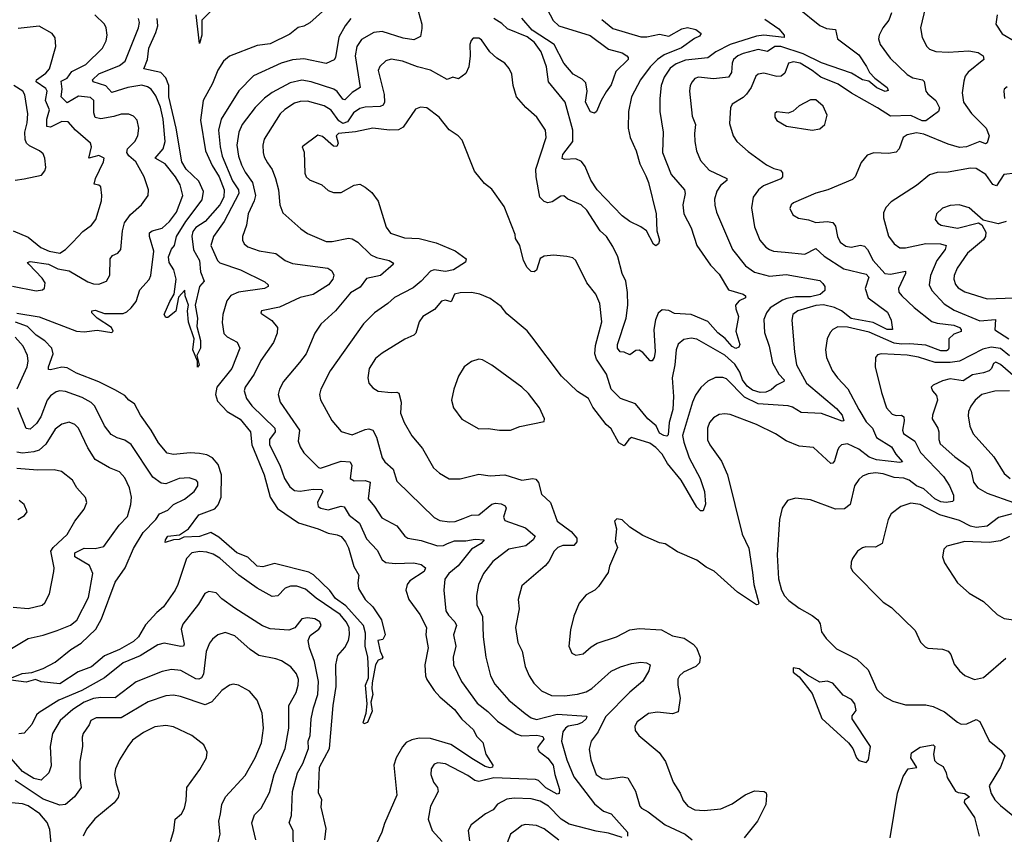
# Model space of a CAD drawing. Extents: x 1246230 to 1426786, y 660032 to 763141.
# Tile 24 of 256: x 1266940 to 1272226, y 680734 to 685108. Entities that reach past the tile are written whole.
import ezdxf

# ---------------------------------------------------------------- set-up
doc = ezdxf.new("R2010")
doc.units = 0

msp = doc.modelspace()

# ---------------------------------------------------------------- linework, layer by layer
at = {"layer": '0CON10XD'}
for points in [[(1269063.4, 685213.4), (1269097.9, 685085), (1269098.7, 685061.3), (1269091.7, 685018.3), (1269055, 685000), (1268998.5, 685008.5), (1268885, 685045.8), (1268841, 685039), (1268775, 685001.1), (1268749.2, 684965), (1268740.2, 684915), (1268768.5, 684745), (1268725, 684717.5), (1268685, 684677.9), (1268675, 684681.5), (1268645, 684722), (1268625.7, 684735.7), (1268505, 684774.2), (1268455, 684783.5), (1268391.4, 684768.6), (1268295, 684716.7), (1268253.7, 684686.3), (1268203.5, 684636.5), (1268134.6, 684545), (1268115.9, 684505), (1268105.2, 684435), (1268114.3, 684375), (1268130.2, 684329.8), (1268150.1, 684290.1), (1268190, 684235), (1268205.8, 684165), (1268199.4, 684135), (1268166.5, 684065), (1268156.7, 684005), (1268136.5, 683945), (1268135.6, 683925), (1268144.3, 683905), (1268165, 683889.1), (1268225, 683867.1), (1268315, 683852.1), (1268364.7, 683814.7), (1268405, 683800), (1268593.3, 683775), (1268615, 683760), (1268626, 683736), (1268620.6, 683715), (1268597.5, 683685), (1268515, 683633.3), (1268445, 683616.9), (1268335, 683565.4), (1268237.5, 683545), (1268235, 683532.5), (1268292.8, 683492.8), (1268323.1, 683455), (1268322.7, 683425), (1268301.8, 683375), (1268235, 683277.5), (1268198.5, 683205), (1268149.5, 683135), (1268144.4, 683115), (1268157.3, 683075), (1268186.9, 683035), (1268308.7, 682915), (1268310.7, 682895), (1268280, 682855), (1268280.3, 682825), (1268336.8, 682716.8), (1268360.7, 682645), (1268389.5, 682599.5), (1268415, 682579.6), (1268445, 682576.8), (1268515, 682588.3), (1268561.2, 682585), (1268566.7, 682575), (1268538.8, 682515), (1268542.5, 682495), (1268555.8, 682485), (1268595, 682475.9), (1268665, 682495.5), (1268682.2, 682492.2), (1268708.7, 682448.7), (1268764.4, 682404.4), (1268801.5, 682321.5), (1268859.3, 682259.2), (1268885, 682208.9), (1268905, 682194.1), (1268955, 682188.2), (1269055, 682191.1), (1269095, 682183.3), (1269119.2, 682165), (1269110.6, 682145), (1269034.5, 682095), (1269020, 682075), (1269012.2, 682045), (1269028.1, 681995), (1269087.7, 681915), (1269123.8, 681845), (1269119.6, 681805), (1269132.4, 681735), (1269114.7, 681645), (1269118.8, 681585), (1269125.4, 681565), (1269165, 681506.7), (1269195, 681472.7), (1269273.6, 681405), (1269313, 681353), (1269375.6, 681295), (1269392.1, 681262.1), (1269426.7, 681226.7), (1269442, 681165), (1269479.6, 681105), (1269479.1, 681095), (1269465, 681090.9), (1269438.3, 681098.3), (1269376.3, 681136.3), (1269255, 681216.7), (1269145, 681248.8), (1269085, 681250), (1269045, 681242.1), (1269015, 681227.3), (1268995.2, 681204.8), (1268960.3, 681145), (1268948.7, 681105), (1268964.4, 680945), (1268898.2, 680791.8), (1268884.6, 680745), (1268835.9, 680644.1)], [(1271820.9, 685255), (1271775.9, 685064.1), (1271785, 685012.5), (1271810, 684965), (1271825, 684950), (1271857.9, 684937.9), (1271925, 684934.5), (1272035, 684940.7), (1272085, 684931.5), (1272112, 684915), (1272116, 684895), (1272032.7, 684827.3), (1272016.5, 684805), (1272008.1, 684778.1), (1271999.6, 684715), (1272007.1, 684665), (1272050.4, 684605), (1272129.6, 684525), (1272145.6, 684485), (1272135, 684447.5), (1272125, 684442.2), (1272095, 684454.5), (1272023.8, 684425), (1271985, 684422.5), (1271925, 684440), (1271795, 684494.1), (1271755, 684500.6), (1271705, 684490.5), (1271682.5, 684475), (1271662.1, 684415), (1271645, 684397.7), (1271605, 684390), (1271525, 684393.1), (1271489.7, 684380.3), (1271458, 684342), (1271425.5, 684265), (1271410.5, 684249.5), (1271278.8, 684195), (1271215, 684177.3), (1271093.8, 684125), (1271082, 684115), (1271074, 684095), (1271090, 684060), (1271121.8, 684041.8), (1271175, 684033.6), (1271215, 684020), (1271275, 684025.5), (1271305, 684020), (1271319.8, 683999.8), (1271330.4, 683945), (1271345, 683913.3), (1271375, 683893.1), (1271403.4, 683886.6), (1271455, 683897.5), (1271475, 683892.7), (1271491.5, 683875), (1271521.8, 683815), (1271585, 683745.9), (1271615, 683742.2), (1271695, 683757.5), (1271696.2, 683745), (1271658.7, 683665), (1271660.4, 683645), (1271675.4, 683625), (1271742.1, 683562.1), (1271837.5, 683487.5), (1271865, 683478.6), (1271955, 683468.9), (1271986.4, 683455), (1271995.5, 683445), (1271995.4, 683434.6), (1271955, 683420.4), (1271927.5, 683395), (1271928.9, 683345), (1271925.6, 683335), (1271915, 683330), (1271885, 683331), (1271805, 683360), (1271718.7, 683368.7), (1271675, 683365.9), (1271635, 683371.7), (1271501.1, 683431.1), (1271385, 683457.4), (1271331.7, 683458.3), (1271305.8, 683445), (1271291.2, 683428.8), (1271275.6, 683395), (1271265.5, 683335), (1271272.2, 683295), (1271301.9, 683225), (1271330.6, 683185), (1271386.5, 683126.5), (1271444.6, 683015), (1271485, 682948.5), (1271518.2, 682915), (1271540.9, 682865), (1271620, 682815), (1271644.5, 682775), (1271679.2, 682735), (1271665, 682730.9), (1271539.6, 682745), (1271499.9, 682759.9), (1271445, 682803), (1271385, 682830.7), (1271352.5, 682825), (1271338.2, 682811.8), (1271331.2, 682795), (1271315, 682739.2), (1271305, 682727.1), (1271295, 682725.7), (1271202, 682812), (1271125, 682817.5), (1271055, 682847.1), (1270998, 682885), (1270895, 682933.9), (1270755, 682989.1), (1270725, 682992.5), (1270695, 682987.8), (1270665, 682970.6), (1270642.5, 682945), (1270632.1, 682915), (1270632.3, 682852.3), (1270644.7, 682824.7), (1270708.3, 682738.3), (1270739.5, 682665), (1270818.9, 682345), (1270855, 682270), (1270875, 682140), (1270880.8, 682075), (1270908, 681975), (1270905, 681967.5), (1270895, 681966.2), (1270793.6, 682035), (1270668, 682148), (1270625, 682168.1), (1270575, 682205.6), (1270471.5, 682251.5), (1270405, 682293.8), (1270375, 682300), (1270285, 682338.8), (1270215, 682383.3), (1270175, 682423.3), (1270145, 682427.5), (1270132.5, 682415), (1270143.3, 682375), (1270136.4, 682306.4), (1270150, 682275), (1270106.1, 682173.9), (1270099.4, 682140.6), (1270047.5, 682065), (1270027.5, 682045), (1269980.5, 682019.5), (1269944.2, 681975.8), (1269914.3, 681905.7), (1269897.5, 681832.5), (1269888.8, 681745), (1269905, 681707.5), (1269925, 681696.2), (1269965, 681703.8), (1270008.3, 681741.7), (1270039.7, 681760.3), (1270143.3, 681795), (1270215, 681831.4), (1270265, 681838.6), (1270385, 681831.9), (1270445, 681800.5), (1270506.9, 681786.9), (1270555.4, 681755.4), (1270573.3, 681735), (1270592.7, 681685), (1270588.9, 681655), (1270569.2, 681635), (1270504.3, 681605), (1270481.4, 681585), (1270472.9, 681567.1), (1270472.7, 681535), (1270485.6, 681464.4), (1270475, 681391.2), (1270445, 681381.4), (1270365, 681390), (1270315, 681382.5), (1270255, 681337.5), (1270242.9, 681315), (1270245, 681292.5), (1270263.8, 681265), (1270373.3, 681173.3), (1270407.1, 681125), (1270448.9, 681015), (1270485.6, 680955), (1270501.1, 680915), (1270527.1, 680885), (1270565, 680865.5), (1270615, 680861.2), (1270705, 680871.5), (1270765, 680897.3), (1270834.3, 680945.7), (1270885, 680967.9), (1270937.5, 680965), (1270947, 680957), (1270948.8, 680945), (1270945.8, 680895), (1270901.9, 680805), (1270829.4, 680715)], [(1267966.7, 685155), (1267917.1, 685105), (1267917.5, 685025), (1267905, 684980), (1267887.3, 685135)], [(1271115, 685174.6), (1271236.5, 685076.5), (1271271.9, 685061.9), (1271319.2, 685055), (1271331.1, 685005), (1271445, 684919.6), (1271486.9, 684856.9), (1271502.7, 684825), (1271530.4, 684795), (1271597.1, 684745), (1271602.3, 684727.7), (1271586.6, 684723.4), (1271542.3, 684742.3), (1271498.3, 684778.3), (1271465, 684785.9), (1271405, 684820.7), (1271245, 684877.1), (1271146.2, 684925), (1271026.4, 684963.6), (1270995, 684964.8), (1270955, 684937.9), (1270905, 684948.4), (1270825, 684927.1), (1270795, 684913.8), (1270772.7, 684895), (1270764.6, 684875), (1270762, 684825), (1270745, 684799.6), (1270665, 684790.3), (1270585, 684799.6), (1270565, 684792.9), (1270549.4, 684775), (1270540, 684755), (1270536.5, 684725), (1270550.4, 684590.4), (1270568.9, 684545), (1270563, 684497), (1270563.8, 684455), (1270574, 684404), (1270595, 684352.9), (1270641.1, 684301.1), (1270736.7, 684255), (1270736.2, 684245), (1270702.7, 684217.3), (1270682.2, 684187.8), (1270670, 684145), (1270671.7, 684111.7), (1270681.1, 684075), (1270767.1, 683875), (1270836.1, 683786.1), (1270885, 683752.2), (1270965, 683731.8), (1271055, 683740), (1271235, 683707.8), (1271252.7, 683692.7), (1271261.9, 683675), (1271261.9, 683655), (1271237.8, 683632.2), (1271185, 683620.9), (1271105, 683619.8), (1271059.3, 683610.7), (1271035, 683602.5), (1270969.2, 683560.8), (1270949.1, 683535), (1270935, 683498.8), (1270938.5, 683428.5), (1270964, 683355), (1270981.4, 683265), (1271015.6, 683205.6), (1271043.7, 683175), (1271043.3, 683165), (1271003.5, 683146.5), (1270975, 683120.4), (1270945, 683108.6), (1270915, 683106.1), (1270875, 683119.6), (1270845, 683141.4), (1270820.2, 683175), (1270805.5, 683215.5), (1270778.5, 683258.5), (1270725, 683307.1), (1270575, 683393.8), (1270545, 683398.5), (1270505, 683391.9), (1270474.6, 683365.4), (1270463.6, 683335), (1270457.8, 683255), (1270442.5, 683185), (1270450, 683085), (1270445.8, 683015), (1270426, 682945), (1270421.2, 682878.8), (1270415, 682872.7), (1270398.8, 682875), (1270375, 682888.2), (1270357.2, 682927.2), (1270312.1, 682965), (1270245.5, 683045.5), (1270165, 683073.5), (1270114.7, 683125), (1270091.1, 683205), (1270036.8, 683285), (1270028.3, 683315), (1270030.9, 683359.1), (1270065.4, 683485.4), (1270054.5, 683584.5), (1270033.1, 683635), (1269984.5, 683695), (1269925, 683816), (1269909.6, 683829.6), (1269877.6, 683837.6), (1269805, 683843.8), (1269755, 683839.3), (1269734.2, 683825.8), (1269715, 683764.2), (1269702.5, 683755), (1269685, 683755.6), (1269665, 683777.1), (1269645, 683815.7), (1269624.5, 683895), (1269602.6, 683932.6), (1269599.2, 683955), (1269540.4, 684105), (1269475, 684198.1), (1269435, 684228), (1269381.9, 684295), (1269315, 684461.2), (1269293.8, 684485), (1269246.2, 684516.2), (1269192, 684585), (1269125, 684634.3), (1269091.7, 684638.3), (1269065, 684628), (1268997.9, 684532.1), (1268972.9, 684517.1), (1268925, 684515.4), (1268835, 684525.5), (1268743.1, 684506.9), (1268652, 684498), (1268639.5, 684485), (1268648.8, 684445), (1268642.5, 684427.5), (1268625, 684428.8), (1268565, 684481.4), (1268541.1, 684488.9), (1268456.2, 684425), (1268466.8, 684396.8), (1268470, 684285), (1268478.1, 684265), (1268495, 684248.6), (1268561.9, 684221.9), (1268595, 684192), (1268625, 684180.8), (1268665, 684180), (1268735, 684219.2), (1268765, 684224.3), (1268795, 684209.2), (1268829.8, 684179.8), (1268865, 684133.8), (1268907.5, 683995), (1268931.2, 683961.2), (1269005, 683937.7), (1269085, 683933.8), (1269175, 683910), (1269277.1, 683867.1), (1269336, 683825), (1269333.9, 683806.1), (1269269.2, 683765), (1269225, 683756.7), (1269165, 683765.2), (1269145, 683757.4), (1269095, 683703.8), (1269051.5, 683668.5), (1268952.6, 683617.4), (1268916, 683584), (1268844.3, 683535), (1268785, 683474.4), (1268607, 683223), (1268555.6, 683125), (1268549.4, 683095), (1268555, 683066.7), (1268615.5, 682955.5), (1268666.5, 682896.5), (1268725, 682878.9), (1268795, 682907.1), (1268815, 682911.2), (1268835, 682903.8), (1268855, 682867.5), (1268885.6, 682755), (1268899.4, 682735), (1268944.5, 682695), (1268965, 682630), (1269165.6, 682435), (1269195, 682419.2), (1269248, 682412), (1269276.9, 682413.1), (1269320.9, 682429.1), (1269365, 682447.9), (1269405, 682449.1), (1269475, 682506.6), (1269495, 682512), (1269525, 682508), (1269547.1, 682497.1), (1269551.8, 682485), (1269536.4, 682436.4), (1269545, 682418.5), (1269655, 682379.6), (1269706.7, 682335), (1269696.5, 682315), (1269657.4, 682282.6), (1269565.3, 682264.7), (1269480.8, 682199.2), (1269429.5, 682135), (1269402.5, 682075), (1269392.8, 682017.2), (1269394.5, 681965), (1269424.5, 681905), (1269427.9, 681795), (1269443.1, 681685), (1269466.7, 681585), (1269490.1, 681540.1), (1269565.5, 681455), (1269653.2, 681383.2), (1269685, 681358.8), (1269715, 681351.1), (1269825, 681379.3), (1269985, 681368.8), (1269981.1, 681355), (1269958.8, 681335), (1269935, 681324), (1269885, 681314.3), (1269869.3, 681305), (1269855.3, 681285), (1269849.4, 681235), (1269877.3, 681135), (1269915, 681043.6), (1270025, 680897.7), (1270075, 680857.9), (1270115, 680844.3), (1270203.8, 680745), (1270203.3, 680725)], [(1269771.8, 685165), (1269803.5, 685103.5), (1269834.8, 685074.8), (1270002.9, 685022.9), (1270100.2, 684950.2), (1270175, 684929.5), (1270200, 684915), (1270206.2, 684905), (1270206.2, 684895), (1270139.8, 684830.2), (1270115, 684758), (1270088.7, 684721.3), (1270060.8, 684675), (1270036, 684615), (1270025, 684605.8), (1270003.8, 684613.8), (1269977.5, 684665), (1269985.8, 684724.2), (1269979.8, 684769.8), (1269958.8, 684788.8), (1269911.1, 684815), (1269862.1, 684875), (1269809.1, 684975), (1269691.4, 685051.4), (1269635, 685116.7)], [(1266901.7, 683678.3), (1267027.6, 683652.4), (1267062.5, 683657.5), (1267072.7, 683667.3), (1267076.7, 683695), (1267060.4, 683720.4), (1266988, 683795), (1266982, 683805), (1266995, 683810), (1267095, 683796.3), (1267145, 683769.7), (1267205, 683759.2), (1267305, 683701.2), (1267335, 683690.4), (1267365, 683688.6), (1267405.6, 683704.4), (1267423.4, 683736.6), (1267425.6, 683825), (1267437.2, 683842.8), (1267466.2, 683855), (1267482.9, 683875), (1267490.7, 683975), (1267502.8, 684017.2), (1267535, 684062.5), (1267594.4, 684115), (1267629.2, 684165), (1267631.1, 684195), (1267608.5, 684265), (1267562.5, 684345), (1267525, 684377.8), (1267514, 684396), (1267517.8, 684415), (1267558.5, 684455), (1267573.3, 684485), (1267578.9, 684525), (1267569.5, 684569.5), (1267549.8, 684589.8), (1267525, 684600.6), (1267485, 684600.5), (1267445, 684589.2), (1267375, 684575.7), (1267345, 684583.8), (1267338.5, 684608.5), (1267337.8, 684675), (1267320, 684690), (1267255, 684697.6), (1267195, 684662.4), (1267161.6, 684695), (1267167.8, 684735), (1267162.2, 684777.8), (1267195.2, 684794.8), (1267219.3, 684830.7), (1267295, 684867.7), (1267384, 684956), (1267403.6, 684995), (1267409.1, 685025), (1267404.5, 685065), (1267394.4, 685085), (1267342.2, 685135)], [(1266925, 683533.3), (1267045, 683512.5), (1267245, 683435.5), (1267285, 683432.7), (1267355, 683440.4), (1267435, 683428), (1267442, 683435), (1267432.2, 683455), (1267356.4, 683505), (1267327.5, 683535), (1267326.7, 683545), (1267345, 683547.9), (1267395, 683531), (1267495, 683531.6), (1267515, 683538.8), (1267538.5, 683561.5), (1267564.3, 683595.8), (1267585, 683657.5), (1267635, 683713.1), (1267643.2, 683735), (1267659.1, 683865), (1267636.6, 683945), (1267636.6, 683963.4), (1267650, 683975), (1267705, 683989.5), (1267744.7, 684025), (1267781.2, 684075), (1267815.3, 684165), (1267801.5, 684221.5), (1267775.3, 684265), (1267721.1, 684335), (1267666.7, 684365), (1267709.5, 684415), (1267720.6, 684455), (1267710.5, 684575), (1267695, 684638.6), (1267670.3, 684700.3), (1267645, 684735.5), (1267625, 684748.5), (1267595, 684756.2), (1267520.8, 684745), (1267435, 684718.2), (1267402.5, 684752.5), (1267334.1, 684774.1), (1267330.6, 684785), (1267365, 684818), (1267475, 684861.6), (1267505.9, 684885), (1267577.9, 685065), (1267582.9, 685092.9), (1267577.8, 685115)], [(1268565, 685151.5), (1268497.7, 685092.3), (1268465, 685074.4), (1268435, 685066.7), (1268389.6, 685030.4), (1268285, 684978.2), (1268215, 684969.5), (1268066.8, 684913.2), (1268033.9, 684886.1), (1268003.4, 684836.6), (1267974.2, 684765), (1267924.7, 684675), (1267911, 684569), (1267936.4, 684405), (1267972.4, 684325), (1268011.4, 684265), (1268037.5, 684195), (1268035.8, 684155), (1268014.9, 684115.1), (1267935, 684023.9), (1267885, 683992.3), (1267869.6, 683970.4), (1267863.6, 683946.4), (1267873, 683873), (1267904.3, 683815), (1267909.6, 683755), (1267929.4, 683705), (1267904.3, 683675.7), (1267881.5, 683575), (1267893.4, 683505), (1267891.3, 683461.3), (1267910.8, 683385), (1267910, 683345), (1267891.2, 683305), (1267902.5, 683255), (1267895, 683243.3), (1267894.1, 683274.1), (1267869.5, 683335), (1267875.5, 683395.5), (1267845.6, 683485), (1267840.8, 683545), (1267846.4, 683575), (1267828.1, 683625), (1267826.2, 683656.2), (1267792.4, 683617.6), (1267777.1, 683542.9), (1267735, 683508.8), (1267725, 683508.8), (1267715.8, 683525), (1267745.6, 683595), (1267769.2, 683635), (1267780, 683715), (1267766.7, 683765), (1267741.5, 683805), (1267738.2, 683835), (1267755, 683876), (1267770, 683895), (1267782.2, 683945), (1267832.2, 684025), (1267918.7, 684141.3), (1267926.4, 684185), (1267901.4, 684241.4), (1267832.7, 684305), (1267810, 684345), (1267780.1, 684525), (1267741, 684695), (1267739.6, 684755), (1267725, 684796.2), (1267697.5, 684825), (1267605.8, 684845), (1267626.2, 684895), (1267633.8, 684955), (1267669.8, 685040.2), (1267681.3, 685075), (1267677.3, 685115)], [(1268716.7, 685115), (1268686.7, 685075), (1268653.8, 685015), (1268635.4, 684905), (1268627.3, 684892.7), (1268585, 684872.9), (1268465, 684898.4), (1268405, 684892.5), (1268344.4, 684875.6), (1268195, 684806.4), (1268117, 684727), (1268021.3, 684575), (1268007.4, 684515), (1268015.7, 684425), (1268027, 684375), (1268082.6, 684242.6), (1268114.3, 684195), (1268116.4, 684175), (1268037.9, 684025), (1267979.7, 683945), (1267965.3, 683895), (1268002.4, 683815), (1268015, 683802), (1268125.7, 683765), (1268255, 683700), (1268272.9, 683685), (1268272.9, 683675), (1268253.3, 683665), (1268115, 683644.8), (1268072.9, 683627.1), (1268051.7, 683598.3), (1268030.4, 683525)], [(1270065, 685108.7), (1270125, 685061.8), (1270274, 685016), (1270306.4, 685016.4), (1270375, 685030.4), (1270425, 685019.2), (1270495, 685059.4), (1270525, 685066.9), (1270569.4, 685055), (1270598.5, 685035), (1270589.6, 685020.4), (1270562.3, 685007.7), (1270492.8, 684957.2), (1270399.9, 684920.1), (1270363.9, 684895), (1270324.3, 684855), (1270273.4, 684785), (1270224, 684695), (1270208.7, 684615), (1270206.9, 684525), (1270218.2, 684475), (1270250, 684405), (1270269.7, 684335), (1270300.8, 684270.8), (1270316.2, 684235), (1270356.4, 684065), (1270360.5, 683975), (1270374.5, 683925), (1270368.9, 683905), (1270355, 683894.2), (1270342.8, 683902.8), (1270304.6, 683975), (1270275, 683996.9), (1270215, 684025.6), (1270175, 684055.6), (1270040.7, 684195), (1270006.1, 684246.1), (1269975, 684319.4), (1269956.2, 684346.2), (1269925, 684361.2), (1269866.8, 684356.8), (1269852.5, 684362.5), (1269856.4, 684385), (1269909.8, 684455), (1269910, 684515), (1269867.5, 684665), (1269779.6, 684775), (1269768.9, 684855), (1269740.3, 684935), (1269703.3, 684985), (1269665, 685015.4), (1269558.8, 685058.8), (1269528.3, 685088.3), (1269484.6, 685115)], [(1270941.2, 685111.2), (1271015, 685059.4), (1271043.8, 685025), (1271045, 685012.9), (1270935, 685025.2), (1270895, 685020.2), (1270754.6, 684975.4), (1270676.9, 684935), (1270635, 684903.9), (1270515, 684890.4), (1270465, 684871.2), (1270432.5, 684847.5), (1270400.1, 684799.9), (1270384.1, 684755), (1270376, 684685), (1270376.9, 684615), (1270394.6, 684505), (1270391.8, 684395), (1270437.7, 684277.7), (1270509.2, 684195), (1270512.3, 684175), (1270499.7, 684115), (1270505.3, 684065.3), (1270545, 683990), (1270576.2, 683896.2), (1270649.5, 683789.5), (1270695, 683741.4), (1270745, 683658), (1270823.8, 683635), (1270836.9, 683625), (1270836.2, 683615), (1270802, 683598), (1270783.5, 683575), (1270784.4, 683555), (1270799.4, 683515), (1270791.4, 683475)], [(1271620.8, 685145), (1271606.7, 685105), (1271574.5, 685065), (1271554.4, 685025), (1271550, 685005), (1271558.9, 684975), (1271612.6, 684902.6), (1271704.3, 684814.2), (1271735, 684796.8), (1271786.2, 684786.2), (1271796.8, 684776.8), (1271804.5, 684725), (1271815, 684710), (1271859.4, 684675), (1271877.5, 684635), (1271872.5, 684615), (1271805, 684564.5), (1271785, 684565.6), (1271725, 684594.1), (1271615, 684589.6), (1271545, 684635.9), (1271405, 684713.2), (1271335, 684761.6), (1271240.5, 684800.5), (1271195.4, 684835.4), (1271130.5, 684875), (1271095, 684882.9), (1271068.1, 684875), (1271048, 684822), (1271028, 684805), (1271005, 684803.5), (1270935, 684821.1), (1270905, 684815.5), (1270892.7, 684805), (1270866.7, 684745), (1270842.3, 684707.7), (1270825, 684690.8), (1270765.8, 684655), (1270755.6, 684635), (1270750.5, 684550.5), (1270771.2, 684485), (1270790, 684455), (1270850.6, 684400.6), (1270949.8, 684329.8), (1270989.6, 684309.6), (1271025, 684300), (1271036.1, 684286.1), (1271034.5, 684265), (1271025.7, 684254.3), (1270934.1, 684215.9), (1270907.1, 684195), (1270878.2, 684155), (1270868.7, 684098.7), (1270885, 683996.7), (1270913.5, 683925), (1270946.7, 683886.7), (1270965, 683874.6), (1270986.2, 683866.2), (1271049.4, 683859.4)], [(1272188.8, 685135), (1272180.8, 685085), (1272215, 685031.9), (1272288.6, 684988.6)], [(1267225, 683914), (1267278.2, 683971.7), (1267325.6, 684005), (1267347.8, 684035), (1267378.8, 684135), (1267381.2, 684165), (1267375, 684210), (1267365, 684220), (1267340, 684225), (1267346.7, 684255), (1267388.8, 684345), (1267392.5, 684365), (1267365, 684380), (1267310, 684365), (1267324.4, 684425), (1267320, 684445), (1267239.4, 684515), (1267200.5, 684560.5), (1267165, 684562), (1267105, 684531.7), (1267085.3, 684535.3), (1267085.2, 684575), (1267100.4, 684625), (1267077.4, 684675), (1267087.7, 684725), (1267079.2, 684739.2), (1267028.1, 684775), (1267030.7, 684785), (1267079.6, 684820.4), (1267099.3, 684845), (1267134.4, 684965), (1267130.5, 685010.5), (1267114.5, 685034.5), (1267045, 685074.4), (1266931.8, 685061.8)], [(1270791.4, 683475), (1270785.6, 683435), (1270806.5, 683365), (1270800.6, 683349.4), (1270785, 683342.2), (1270765, 683352.7), (1270727.2, 683397.2), (1270687.5, 683427.5), (1270635, 683486.9), (1270545, 683525.3), (1270455, 683531.6), (1270425, 683546.2), (1270388.9, 683551.1), (1270367.6, 683532.4), (1270352.8, 683497.2), (1270345.2, 683445), (1270351.1, 683325), (1270345.6, 683294.4), (1270335, 683277.1), (1270325, 683276.9), (1270285, 683322.2), (1270265, 683334.4), (1270248.6, 683331.4), (1270215, 683308), (1270185, 683322.5), (1270164.5, 683324.5), (1270150, 683345), (1270148.7, 683365), (1270196.1, 683505), (1270204.3, 683575), (1270203, 683643), (1270193.8, 683705), (1270173.9, 683745), (1270150.9, 683835), (1270125, 683890.8), (1270090.5, 683945), (1270056.7, 683975), (1269984.5, 684085), (1269955, 684113.6), (1269882.5, 684145), (1269861.7, 684161.7), (1269845, 684160), (1269798.8, 684131.2), (1269775, 684125.4), (1269755, 684131.5), (1269732, 684155), (1269711.9, 684265), (1269710.9, 684305), (1269765.6, 684475), (1269761.9, 684515), (1269717.1, 684585), (1269657.4, 684637.4), (1269607.1, 684695), (1269590, 684755), (1269581.9, 684815), (1269567, 684847), (1269544.3, 684875), (1269501.6, 684901.6), (1269464, 684935), (1269419.8, 684999.8), (1269405, 685009.4), (1269375, 685008.6), (1269363.1, 684996.9), (1269357.3, 684975), (1269358.8, 684915), (1269351.1, 684855), (1269335, 684820), (1269316.2, 684805), (1269295, 684791.4), (1269265, 684800.6), (1269235, 684787.1), (1269145, 684837.6), (1269075, 684855.3), (1268995, 684886.2), (1268935, 684896.9), (1268905, 684888.1), (1268872.4, 684857.6), (1268863.6, 684835), (1268896.2, 684706.2), (1268898.2, 684665), (1268891.2, 684648.8), (1268875, 684641.9), (1268795, 684639.3), (1268765, 684631.7), (1268731.5, 684608.5), (1268700.2, 684559.8), (1268675, 684551.8), (1268653.3, 684565), (1268612.8, 684622.8), (1268575, 684645.8), (1268485, 684670.5), (1268445, 684669.7), (1268415, 684660), (1268363.6, 684626.4), (1268337.9, 684602.1), (1268252.8, 684467.2), (1268244.6, 684435.4), (1268246.2, 684395), (1268251.5, 684371.5), (1268269.3, 684339.3), (1268294.7, 684304.7), (1268313.6, 684255), (1268328.5, 684195), (1268335.5, 684115), (1268352.1, 684072.1), (1268448.6, 683985), (1268485, 683960.9), (1268585, 683918.1), (1268616.7, 683916.7), (1268705, 683934.6), (1268725, 683932.5), (1268755, 683913.5), (1268825.7, 683845.7), (1268855, 683831.5), (1268923.3, 683815), (1268941.2, 683805), (1268946, 683795), (1268877.5, 683735), (1268801, 683719), (1268768.5, 683671.5), (1268715, 683641.5), (1268635.6, 683545), (1268556.7, 683473.3), (1268525, 683426), (1268477.3, 683315), (1268442, 683268), (1268356.5, 683165), (1268334.5, 683125), (1268327.8, 683095), (1268338.1, 683055), (1268442.7, 682905), (1268435.5, 682845), (1268444.7, 682814.7), (1268465, 682782.5), (1268543.8, 682703.8), (1268555, 682699.4), (1268665, 682738.7), (1268714.3, 682734.2), (1268722.1, 682715), (1268714.4, 682645), (1268735, 682631.8), (1268795, 682633.4), (1268821.4, 682625), (1268810, 682535), (1268844.6, 682495), (1268884.2, 682434.2), (1268965, 682391.2), (1269006.7, 682335), (1269023.7, 682323.7), (1269095, 682311.1), (1269183.2, 682283.2), (1269215, 682284.3), (1269237.2, 682295), (1269275, 682309.7), (1269335, 682309.4), (1269385, 682318.4), (1269433.8, 682315), (1269418.2, 682295), (1269366.2, 682265), (1269294.2, 682175), (1269244.6, 682135), (1269222.3, 682105), (1269216.2, 682045), (1269228.2, 681935), (1269241.7, 681911.7), (1269276.4, 681875), (1269285.4, 681855), (1269268.2, 681805), (1269280.6, 681745), (1269267.1, 681685), (1269268.2, 681645), (1269312.3, 681555), (1269395, 681439.1), (1269453.5, 681393.5), (1269505, 681341.6), (1269605, 681273.2), (1269635, 681263.5), (1269716.2, 681266.2), (1269749.1, 681259.1), (1269753.3, 681245), (1269723.8, 681206.2), (1269720.6, 681195), (1269728, 681178), (1269775, 681143.8), (1269803.8, 681105), (1269812.2, 681055), (1269838.8, 680975), (1269836.2, 680953.8), (1269825, 680949.4), (1269765, 680983.9), (1269725, 681022.4), (1269709.3, 681029.3), (1269485, 681037.3), (1269405, 681018.1), (1269383.8, 681023.8), (1269345, 681050.4), (1269225, 681112.1), (1269185, 681118.5), (1269165, 681110.8), (1269148.1, 681085), (1269146.5, 681055), (1269161.9, 681015), (1269182.7, 680985), (1269186.5, 680965), (1269144.7, 680885.3), (1269132.1, 680815), (1269153.9, 680755), (1269207.5, 680695)], [(1266915, 684246), (1266963.3, 684253.3), (1267055.9, 684274.1), (1267074.1, 684295.9), (1267080, 684315), (1267074.2, 684365), (1267065, 684388.8), (1267046.2, 684405), (1266991.5, 684431.5), (1266976.1, 684446.1), (1266969.1, 684465), (1266967.7, 684505), (1266980, 684555), (1266983, 684603), (1266966.8, 684705), (1266956.2, 684725), (1266907.8, 684755)], [(1272242, 684748), (1272225.8, 684735), (1272222.9, 684725), (1272227.1, 684685)], [(1271195, 684515.8), (1271235, 684522), (1271262, 684545), (1271274.3, 684595), (1271254.5, 684644.5), (1271215, 684677.5), (1271185, 684678.1), (1271124.5, 684645.5), (1271092.7, 684617.3), (1271065, 684606.7), (1271005, 684613.3), (1270993.8, 684605), (1270994, 684585), (1271005, 684566.7), (1271055.9, 684535.9), (1271195, 684515.8)], [(1272286.2, 684285), (1272223.3, 684276.7), (1272185, 684215.6), (1272165, 684223.3), (1272127.3, 684277.3), (1272075, 684310), (1272045, 684311.8), (1271925, 684288.8), (1271865, 684288.5), (1271825, 684275.5), (1271755, 684218.9), (1271619.3, 684130.7), (1271590.3, 684099.7), (1271578.3, 684071.7), (1271576.9, 684045), (1271605.3, 683945.3), (1271635, 683904.2), (1271665, 683883.1), (1271695, 683882.9), (1271805, 683906.5), (1271884.3, 683904.3), (1271914.3, 683895), (1271909.1, 683875), (1271863.3, 683815), (1271829.2, 683735), (1271822.9, 683685), (1271836.4, 683655), (1271902.8, 683582.8), (1271957.8, 683547.8), (1272095, 683490.5), (1272178.2, 683498.2), (1272175, 683443.6), (1272251.1, 683395)], [(1272236, 684025), (1272192.6, 684012.6), (1272112.5, 684032.5), (1272037.8, 684097.8), (1271984.4, 684114.4), (1271935, 684111.5), (1271895, 684095.5), (1271862.9, 684065), (1271855.6, 684035), (1271868.6, 684015), (1271888, 684005), (1271975, 683988.4), (1272087.5, 684017.5), (1272105, 684006.7), (1272127.2, 683967.2), (1272125.6, 683945), (1272114.1, 683925.9), (1272027.9, 683855), (1271973.4, 683775), (1271957.2, 683735), (1271955.9, 683715), (1271965, 683685.7), (1271978.7, 683668.7), (1272015, 683647.5), (1272135, 683609.6), (1272280, 683615)], [(1266905, 683973.9), (1266985, 683940.4), (1267053.8, 683885), (1267098, 683865), (1267155, 683855.5), (1267185, 683874.7), (1267225, 683914)], [(1271049.4, 683859.4), (1271155, 683848.9), (1271215, 683880), (1271258.4, 683838.4), (1271365, 683771.4), (1271485, 683741.3), (1271498.9, 683725), (1271480, 683665), (1271494.5, 683615), (1271598.5, 683538.5), (1271618, 683495), (1271625.7, 683445), (1271597.5, 683445), (1271522.2, 683482.2), (1271404.6, 683504.6), (1271351.9, 683545), (1271315, 683562.3), (1271255, 683576.7), (1271215, 683573.1), (1271117.1, 683545), (1271091.5, 683525), (1271084.6, 683495), (1271099.6, 683325), (1271111.1, 683255), (1271165, 683157.3), (1271325, 683021.1), (1271355, 682985.4), (1271365, 682953.8), (1271355, 682952.2), (1271245, 682993.7), (1271135, 682999.7), (1271088.2, 683028.2), (1271065, 683035.4), (1270905, 683044.8), (1270831.7, 683081.7), (1270735, 683179.5), (1270715, 683186.5), (1270675, 683186.9), (1270635, 683166.7), (1270597.2, 683132.8), (1270568.4, 683091.6), (1270552, 683055), (1270499, 682875), (1270505, 682839.4), (1270535, 682755.5), (1270593.4, 682645), (1270617.1, 682575), (1270622.7, 682507.3), (1270609.4, 682470.6), (1270595, 682470.6), (1270575, 682490.5), (1270491.3, 682635), (1270417.4, 682725), (1270389.3, 682775), (1270355, 682811.2), (1270322.9, 682835), (1270225, 682865.7), (1270210, 682855), (1270185, 682820.8), (1270155.9, 682835.9), (1270115, 682911.2), (1270088.8, 682935), (1270017.4, 683027.4), (1269993.9, 683073.9), (1269935, 683112), (1269848.6, 683195), (1269688.6, 683405), (1269665, 683438), (1269555, 683529.2), (1269525, 683568.6), (1269465, 683612), (1269410, 683635), (1269365.8, 683644.2), (1269305, 683642.5), (1269274.3, 683635), (1269255.9, 683594.1), (1269225, 683602.1), (1269205, 683597.1), (1269167.4, 683552.6), (1269105, 683514.2), (1269085, 683486.7), (1269065.7, 683425), (1269056, 683415), (1269007.4, 683392.6), (1268885, 683318.5), (1268850.1, 683289.9), (1268815.6, 683235), (1268808.6, 683185), (1268815, 683156.7), (1268835, 683132), (1268863.6, 683113.6), (1268935, 683105.8), (1268965, 683109.2), (1268975, 683103.3), (1268988.6, 683055), (1268984.5, 682995), (1269003.6, 682945), (1269044.7, 682874.7), (1269102.5, 682805), (1269162.3, 682702.3), (1269193.3, 682673.3), (1269245, 682643.3), (1269305, 682642.5), (1269405, 682668.2), (1269465, 682659.6), (1269545, 682664.6), (1269635, 682635.6), (1269695, 682645.4), (1269711.5, 682641.5), (1269725, 682624), (1269741.2, 682561.2), (1269788.9, 682515), (1269825.6, 682415), (1269900.3, 682360.3), (1269930.4, 682325), (1269931.8, 682305), (1269915, 682285.5), (1269855.3, 682285.3), (1269828.6, 682275), (1269810, 682255), (1269780.9, 682199.1), (1269761.4, 682175), (1269635, 682068), (1269616.9, 681995), (1269621.9, 681945), (1269602.2, 681845), (1269614.6, 681764.6), (1269637.2, 681717.2), (1269654.4, 681635), (1269675.4, 681585), (1269700, 681545), (1269741.1, 681505), (1269795, 681478.9), (1269865, 681477.5), (1269935, 681486.1), (1269980.4, 681499.6), (1270012, 681518), (1270115, 681609.5), (1270165, 681633.8), (1270225, 681651.8), (1270275, 681658.8), (1270305.4, 681655.4), (1270324, 681645), (1270318, 681612), (1270285, 681555.8), (1270215, 681496.9), (1270085.4, 681365), (1270045.2, 681284.8), (1270008.8, 681235), (1269997.7, 681192.3), (1270005.3, 681135), (1270035, 681055.7), (1270066.9, 681033.1), (1270095, 681030.5), (1270175, 681043.1), (1270205, 681038), (1270245.4, 680965.4), (1270270, 680885), (1270278, 680875), (1270314.6, 680854.6), (1270405, 680784.7), (1270511.9, 680735), (1270550, 680705)], [(1268030.4, 683525), (1268027.2, 683482.8), (1268035, 683424), (1268054.2, 683405), (1268107.4, 683377.4), (1268120.9, 683345), (1268079.3, 683235), (1267998.9, 683135), (1267991.6, 683095), (1268000.8, 683060.8), (1268052.7, 683005), (1268123.4, 682963.4), (1268179.3, 682895), (1268185.2, 682825), (1268251.8, 682665), (1268285.2, 682545.2), (1268323, 682483), (1268435.9, 682405.9), (1268542, 682375), (1268595, 682351.8), (1268645, 682342.2), (1268665, 682333.1), (1268689.1, 682305), (1268705, 682273.3), (1268733.1, 682173.1), (1268761.4, 682125), (1268754.4, 682084.4), (1268758.6, 682055), (1268794.2, 681994.2), (1268835, 681956.2), (1268882.5, 681885), (1268901.2, 681805), (1268889.3, 681780.7), (1268862.5, 681775), (1268875, 681717.5), (1268890, 681685), (1268883.6, 681676.4), (1268865, 681670), (1268850.9, 681645), (1268831.6, 681548.4), (1268829.5, 681515), (1268835.5, 681485), (1268824.4, 681444.4), (1268832, 681395), (1268806.4, 681335), (1268788, 681328), (1268783.8, 681335), (1268800, 681385), (1268804.7, 681434.7), (1268796.1, 681535), (1268812.9, 681575), (1268812.3, 681615), (1268808.2, 681685), (1268795.3, 681745), (1268796.1, 681815), (1268785.3, 681855), (1268768.2, 681875), (1268691.5, 681961.5), (1268635, 682000.9), (1268604.2, 682044.2), (1268516.9, 682126.9), (1268492.1, 682142.1), (1268308.6, 682188.6), (1268245, 682171.2), (1268215, 682174), (1268165, 682222.7), (1268105, 682245.7), (1268009.3, 682329.3), (1267965, 682354.6), (1267905, 682333.1), (1267820.9, 682329.1), (1267795, 682317.5), (1267765, 682316.2), (1267721.4, 682301.4), (1267722.1, 682315), (1267735, 682335.3), (1267797.3, 682342.7), (1267846.2, 682375), (1267901.2, 682448.8), (1267987.3, 682482.7), (1268005.9, 682504.1), (1268021.2, 682545), (1268023, 682665), (1268005, 682719.6), (1267975.3, 682755), (1267945, 682772.2), (1267905, 682779.6), (1267855, 682782.7), (1267765, 682773.8), (1267731.5, 682781.5), (1267685.6, 682835.6), (1267645.9, 682905), (1267588.8, 682985), (1267556.5, 683046.5), (1267525.6, 683065.6), (1267505, 683090.5), (1267451.2, 683121.2), (1267364.7, 683164.7), (1267245, 683210), (1267195, 683239.4), (1267165, 683242.5), (1267105, 683227.5), (1267095, 683230), (1267094.6, 683245), (1267119.1, 683315), (1267111.9, 683345), (1267075, 683383.3), (1267028.9, 683415), (1266981, 683461), (1266917.7, 683485)], [(1266925.5, 683125.5), (1266979.2, 683245), (1266984.7, 683275), (1266981.4, 683305), (1266957.7, 683355), (1266915, 683403.4)], [(1272255, 683303.8), (1272205, 683342.5), (1272155, 683349.7), (1272111.5, 683338.5), (1271985.9, 683274.1), (1271935, 683266.8), (1271855, 683267.3), (1271765, 683295.7), (1271705, 683307.2), (1271565.5, 683314.5), (1271545, 683309.2), (1271534.2, 683295), (1271533.6, 683245), (1271566, 683106), (1271593.8, 683025), (1271625, 682990.4), (1271645, 682983.8), (1271674.5, 682984.5), (1271685.9, 682975.9), (1271688.5, 682955), (1271678.9, 682905), (1271685, 682887.1), (1271745.7, 682845.7), (1271775.8, 682785), (1271900.4, 682655), (1271932.5, 682605), (1271953.3, 682555), (1271954.2, 682525.8), (1271948.9, 682521.1), (1271914.7, 682515.3), (1271885, 682519.5), (1271853.7, 682535), (1271795, 682588.5), (1271755, 682605.9), (1271715, 682635.9), (1271685.9, 682645.9), (1271635, 682649.4), (1271575, 682669.7), (1271535, 682675.8), (1271495, 682670.4), (1271465, 682656.7), (1271445, 682640), (1271422.2, 682605), (1271399.4, 682505), (1271368.8, 682481.2), (1271319.4, 682479.4), (1271185, 682530.8), (1271105, 682539.2), (1271062.7, 682527.3), (1271034.2, 682485), (1271018.6, 682425), (1271006.9, 682235), (1271014.5, 682105.5), (1271029.6, 682045), (1271046.5, 682015), (1271070.1, 681990.1), (1271125, 681947.9), (1271195, 681909.2), (1271225, 681885.5), (1271236.9, 681865), (1271245, 681822), (1271268.9, 681785), (1271325, 681730), (1271381.7, 681701.7), (1271435, 681674), (1271495, 681618), (1271541.2, 681511.2), (1271581.2, 681475), (1271628.6, 681448.6), (1271695, 681428.8), (1271805, 681430), (1271845, 681420.6), (1271905, 681392.5), (1271975, 681335.6), (1271995, 681326.5), (1272025, 681328.2), (1272075, 681350), (1272095, 681340), (1272145.7, 681235.8), (1272210, 681185), (1272228.5, 681155), (1272205, 681094.4), (1272145.6, 680995), (1272155, 680952.5), (1272175, 680919.2), (1272205, 680889.2), (1272320, 680795)], [(1269575, 682904.2), (1269625.8, 682924.2), (1269755, 682950), (1269756.7, 682965), (1269730, 683025), (1269671.3, 683101.3), (1269635, 683135.8), (1269475, 683252.5), (1269425, 683281.2), (1269405, 683286), (1269365, 683273.8), (1269326.1, 683243.9), (1269296, 683194), (1269270.8, 683125), (1269258, 683065), (1269268, 683025), (1269313.2, 682963.2), (1269405, 682911.2), (1269455, 682914), (1269515, 682904.2), (1269575, 682904.2)], [(1272286.3, 683186.3), (1272205, 683257.1), (1272181.4, 683268.6), (1272168.2, 683261.8), (1272157.1, 683235), (1272145, 683222.7), (1272115, 683211.4), (1272055, 683201.2), (1272005, 683170), (1271935, 683180), (1271895, 683169.2), (1271843.6, 683146.4), (1271833.3, 683135), (1271840, 683115), (1271861.3, 683091.3), (1271867.8, 683065), (1271840.4, 682985), (1271839.1, 682965), (1271869.6, 682915), (1271874.7, 682894.7), (1271874.6, 682855), (1271881.6, 682831.6), (1271960.7, 682760.7), (1272037.9, 682705), (1272048.5, 682685), (1272061.6, 682625), (1272083.8, 682595), (1272135, 682566.2), (1272275.7, 682515)], [(1266896.2, 681575), (1266952.5, 681597.5), (1267005, 681603.5), (1267065, 681625.4), (1267130.9, 681659.1), (1267215, 681726.5), (1267269.7, 681760.3), (1267348, 681835), (1267378.5, 681891.5), (1267452.2, 682087.8), (1267506.4, 682165), (1267550.9, 682269.2), (1267602.7, 682355), (1267670, 682425), (1267690.9, 682455), (1267735, 682475.6), (1267766, 682505), (1267825, 682533.5), (1267876.9, 682575), (1267895.8, 682605), (1267895.8, 682625), (1267888, 682635), (1267849.1, 682649.1), (1267795, 682644.4), (1267725, 682615.6), (1267699.3, 682619.3), (1267655, 682652.5), (1267537.4, 682827.4), (1267505, 682851.1), (1267463.1, 682863.1), (1267430.8, 682880.8), (1267395, 682927.5), (1267343.4, 683033.4), (1267323, 683053), (1267275, 683079.4), (1267185, 683112.3), (1267155, 683115.3), (1267135, 683110), (1267105, 683087.9), (1267086.9, 683065), (1267053.6, 682976.4), (1267030.2, 682939.8), (1266995, 682909.7), (1266975, 682913.8), (1266928.8, 683025)], [(1272255, 683115.2), (1272175.9, 683114.1), (1272105, 683096.2), (1272068.9, 683065), (1272047, 683033), (1272034.4, 683005), (1272032.1, 682982.1), (1272040.6, 682925), (1272058.6, 682885), (1272170.5, 682760.5), (1272225, 682671.4), (1272257.1, 682645)], [(1266859.8, 681710.2), (1266985, 681785.6), (1267065, 681802.8), (1267141.6, 681828.4), (1267212.3, 681857.7), (1267246.4, 681883.7), (1267308.2, 682005), (1267332.2, 682135), (1267315, 682178), (1267235.4, 682225), (1267235.2, 682245), (1267285, 682271.2), (1267345, 682268.3), (1267390.8, 682279.2), (1267473.6, 682395), (1267518.9, 682441.1), (1267537.1, 682505), (1267539.6, 682545), (1267529.6, 682595), (1267505, 682648.6), (1267475, 682680.5), (1267422.3, 682702.3), (1267345, 682747.5), (1267305, 682808.6), (1267255.3, 682915.3), (1267235, 682935.6), (1267205, 682946.9), (1267165, 682936.9), (1267130.9, 682909.1), (1267080.2, 682829.8), (1267045, 682797.6), (1267015, 682787.6), (1266955, 682780.4), (1266925, 682786.2)], [(1266905, 681953.8), (1266985, 681946.9), (1267060, 681965), (1267075, 681977.5), (1267100, 682025), (1267122.5, 682145), (1267124.2, 682165), (1267106.7, 682255), (1267119.4, 682275), (1267195.3, 682344.7), (1267235.7, 682415), (1267285, 682480), (1267299.2, 682515), (1267293.2, 682543.2), (1267245.8, 682595), (1267222.9, 682635), (1267163.2, 682683.2), (1267125, 682690.6), (1267035, 682689.6), (1266925, 682698.1)], [(1266930, 682425), (1266965, 682446), (1266979.2, 682465), (1266963.8, 682505), (1266936.6, 682526.6)], [(1272295, 682462), (1272195, 682435.5), (1272135, 682389.1), (1272075, 682381.6), (1272045, 682389), (1271985, 682419.3), (1271879.7, 682449.7), (1271775, 682505.4), (1271725, 682511.5), (1271671.2, 682495), (1271618, 682455), (1271602.9, 682425), (1271571.2, 682295), (1271535, 682275.6), (1271482.8, 682277.2), (1271465, 682272.9), (1271438, 682255), (1271411.2, 682215), (1271403.3, 682195), (1271402.5, 682165), (1271413.3, 682145), (1271575, 681981.2), (1271621.3, 681951.3), (1271748.3, 681828.3), (1271775.9, 681765.9), (1271801.2, 681741.2), (1271815, 681734), (1271895, 681729.2), (1271925, 681718), (1271939.1, 681699.1), (1271957.6, 681647.6), (1271985, 681612.5), (1272015, 681587.8), (1272066.3, 681566.3), (1272115, 681575.4), (1272235, 681679.4)], [(1272255, 682333.2), (1272205, 682309.7), (1272145, 682301.7), (1272015, 682306.2), (1271918.1, 682281.9), (1271901.2, 682265), (1271893.8, 682225), (1271905, 682192.5), (1271974.4, 682084.4), (1272038.3, 682028.3), (1272114.3, 681984.3), (1272188, 681915), (1272225, 681893.1), (1272275, 681885.5)], [(1268577.3, 680705), (1268584.5, 680765), (1268559.1, 680879.1), (1268561.8, 680921.8), (1268544.5, 680955.5), (1268549.3, 681095), (1268602.7, 681195), (1268622.6, 681425), (1268638.1, 681528.1), (1268636.2, 681645), (1268647.1, 681695), (1268685, 681737.5), (1268705, 681775.7), (1268711.3, 681805), (1268708.4, 681845), (1268693.1, 681875), (1268660, 681915), (1268531.9, 682001.9), (1268475, 682050.8), (1268427.1, 682067.1), (1268393.4, 682066.6), (1268364.6, 682055.4), (1268325.4, 682014.6), (1268295, 682011.9), (1268215, 682055.5), (1268116.9, 682125), (1268015, 682216.2), (1267977.8, 682237.8), (1267945, 682249.2), (1267906.8, 682253.3), (1267863.3, 682245), (1267834.8, 682215), (1267789.4, 682075), (1267774.4, 682045.6), (1267710.9, 681955), (1267675.4, 681925), (1267615, 681858.6), (1267576.6, 681795), (1267550.3, 681769.7), (1267475, 681726.7), (1267395, 681691.8), (1267325, 681634.3), (1267253.7, 681606.3), (1267155, 681541.6), (1267055, 681552.3), (1267025, 681564.6), (1266975, 681551.1), (1266891.9, 681561.9)], [(1268409.5, 680645), (1268407.5, 680755), (1268386.9, 680795), (1268398.5, 680835), (1268404.8, 680965), (1268431.8, 681065), (1268459.2, 681115), (1268489.7, 681195), (1268487.7, 681235), (1268499.7, 681265), (1268504.1, 681355), (1268517, 681413), (1268541, 681485), (1268544.2, 681555), (1268522.4, 681662.4), (1268495, 681736.2), (1268488.5, 681775), (1268498.7, 681801.3), (1268545.7, 681835), (1268558.9, 681855), (1268550.6, 681875), (1268525, 681890.4), (1268485, 681896.8), (1268455, 681890.4), (1268417.4, 681842.6), (1268385, 681830), (1268285, 681837.5), (1268243.4, 681853.4), (1268095, 681948.2), (1268025, 681998.9), (1267995, 682030), (1267955, 682037.5), (1267933.6, 682026.4), (1267899.5, 681970.5), (1267815, 681862), (1267806.2, 681835), (1267822.2, 681755), (1267818.6, 681745), (1267805, 681742.3), (1267715, 681760.6), (1267681.4, 681751.4), (1267587.3, 681692.7), (1267495, 681654.2), (1267395, 681574.7), (1267273.1, 681506.9), (1267150, 681455), (1267045, 681389.1), (1267030, 681375), (1267005, 681324.4), (1266963.2, 681276.8), (1266934.5, 681274.5)], [(1268207.5, 680705), (1268185.5, 680795), (1268200.7, 680839.3), (1268236.2, 680875), (1268281.7, 680958.3), (1268305.3, 681055), (1268365.3, 681195), (1268384.7, 681305), (1268385.3, 681425), (1268423.8, 681495), (1268434.7, 681535), (1268436.5, 681565), (1268426.2, 681596.2), (1268395, 681634.4), (1268345.3, 681665.3), (1268315, 681676.8), (1268224.1, 681694.1), (1268176.2, 681726.2), (1268095, 681800.4), (1268042, 681818), (1268004.2, 681805), (1267975, 681782.9), (1267959.4, 681760.6), (1267940.4, 681715), (1267927.1, 681595), (1267915.3, 681574.7), (1267902.1, 681567.9), (1267885, 681569.7), (1267805, 681614.7), (1267755, 681619.6), (1267705, 681608.4), (1267565, 681552.3), (1267452.3, 681467.8), (1267375, 681468.7), (1267335, 681462.9), (1267285, 681444.4), (1267224.6, 681405), (1267156.1, 681345), (1267115.4, 681275), (1267102.9, 681205), (1267108.7, 681101.3), (1267096.7, 681065), (1267055.4, 681024.6), (1267015, 681034.7), (1266955, 681071.3), (1266845, 681197.5)], [(1271485, 681120), (1271497.5, 681135), (1271508.5, 681205), (1271408.8, 681355), (1271409.3, 681370.7), (1271431.2, 681398.8), (1271424, 681435), (1271405, 681458), (1271361.7, 681481.7), (1271305.7, 681545.7), (1271275, 681555.8), (1271235, 681551.2), (1271169.1, 681589.1), (1271125, 681623.3), (1271092.5, 681627.5), (1271092.5, 681605), (1271125, 681580), (1271195, 681490), (1271245.7, 681355.7), (1271390, 681225), (1271413.3, 681195), (1271432.5, 681145), (1271445, 681130), (1271485, 681120)], [(1268002.9, 680685), (1268016.7, 680735), (1268008.2, 680805), (1268017.1, 680845), (1268025.5, 680895), (1268045, 680936), (1268149.5, 681050.5), (1268203.8, 681145), (1268237.3, 681225), (1268249.2, 681305), (1268241.8, 681385), (1268214.4, 681455), (1268173, 681503), (1268114.5, 681534.5), (1268085, 681540), (1268065.9, 681535.9), (1268025, 681506.7), (1267971.5, 681445), (1267935, 681429.4), (1267803.3, 681475), (1267765, 681481.5), (1267725, 681478.2), (1267628.6, 681445), (1267485, 681360), (1267350.6, 681359.4), (1267321.1, 681345), (1267311.9, 681321.9), (1267281.1, 681275), (1267275.5, 681255), (1267277.1, 681205), (1267263.3, 681125), (1267262.3, 681035), (1267270.4, 680985), (1267234.7, 680935.3), (1267186.2, 680893.8), (1267155, 680890.9), (1267065, 680923.6), (1266915, 681022.8)], [(1267750, 680695), (1267766.7, 680755), (1267774.3, 680815), (1267807.5, 680845), (1267824.3, 680875), (1267833.1, 680915), (1267837.1, 680985), (1267907.6, 681082.4), (1267942.5, 681145), (1267946.2, 681175), (1267927.5, 681215), (1267864.5, 681264.5), (1267765, 681311.5), (1267725, 681318.8), (1267665, 681311.2), (1267605, 681281.8), (1267545, 681238.9), (1267519.4, 681205), (1267475.7, 681135), (1267454.4, 681085), (1267448.9, 681055), (1267456.7, 681005), (1267473.1, 680955), (1267468.9, 680931.1), (1267446.2, 680903.8), (1267343.2, 680816.8), (1267298.1, 680761.9), (1267281.1, 680725)], [(1271614.2, 680715.8), (1271652.9, 680955), (1271682.5, 681045), (1271710.6, 681085), (1271756.2, 681093.8), (1271724.3, 681144.3), (1271728.7, 681171.3), (1271775, 681201.8), (1271845, 681214), (1271852.5, 681205), (1271845.5, 681165), (1271851.1, 681131.1), (1271865, 681115.6), (1271898.5, 681098.5), (1271914.5, 681064.5), (1271919.7, 681039.7), (1271965, 680966.7), (1271978.8, 680958.8), (1272013.9, 680953.9), (1272040, 680935), (1272012, 680918), (1272010, 680905), (1272065.5, 680825), (1272092, 680725)], [(1270175, 680716.7), (1270100.2, 680740.2), (1270035, 680751), (1269889.2, 680789.2), (1269847.2, 680815), (1269778.4, 680885), (1269735, 680911.4), (1269685, 680925.3), (1269595, 680928.7), (1269555, 680923.1), (1269505, 680896.5), (1269482.5, 680865), (1269440, 680845), (1269363.8, 680785), (1269346.9, 680755), (1269355, 680698.8)], [(1267109.4, 680685), (1267100.9, 680760.8), (1267087.3, 680797.3), (1267048.2, 680845), (1266985, 680887.6), (1266955, 680898.2), (1266835, 680909.3)], [(1269835, 680702.2), (1269755, 680763.8), (1269715, 680781.5), (1269655, 680787.3), (1269635, 680782.2), (1269616.9, 680765), (1269575.4, 680734.6), (1269547.8, 680665)]]:
    msp.add_lwpolyline(points, dxfattribs=at)

doc.saveas('drawing.dxf')
